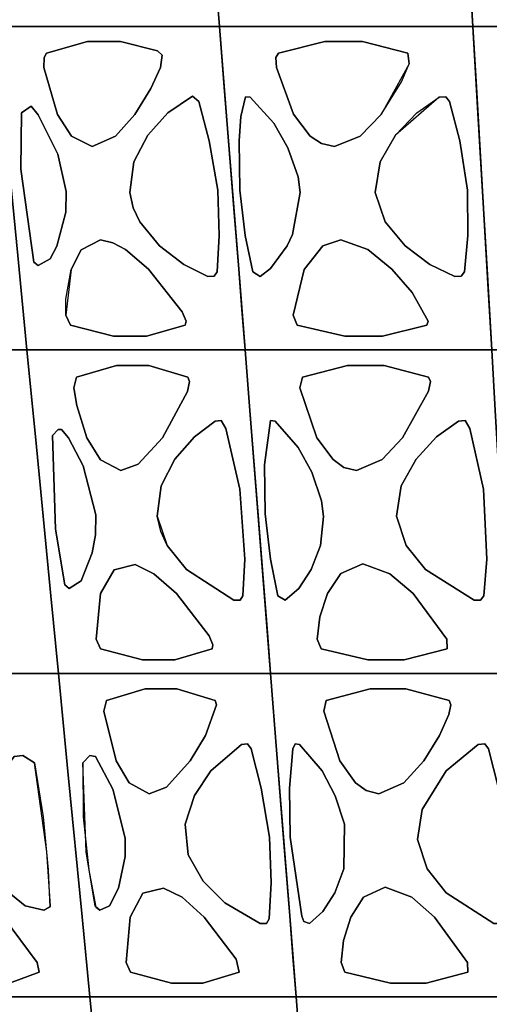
# Model space of a CAD drawing. Header units: centimetres. Extents: x -23.7 to 23.7, y -29.6 to 29.6.
# Tile 7 of 32: x -15.1 to -9, y -12.8 to -0.1. Entities that reach past the tile are written whole.
import ezdxf

# ---------------------------------------------------------------- set-up
doc = ezdxf.new("R2010")
doc.units = ezdxf.units.CM
doc.layers.get('0').update_dxf_attribs({"true_color": 0x5890e1})

msp = doc.modelspace()

# ---------------------------------------------------------------- linework, layer by layer
at = {"color": 121, "true_color": 0xa6e5e5}
for points in [[(-15.675, 2.705, 0), (-15.468, 0.611, 0), (-15.39, -0.174, 0), (-14.664, -0.174, 0), (-13.031, -0.174, 0), (-12.486, -0.174, 0), (-12.57, 0.873, 0), (-12.696, 2.443, 0), (-12.779, 3.49, 0), (-12.821, 4.014, 0), (-13.193, 4.014, 0), (-14.312, 4.014, 0), (-15.243, 4.014, 0), (-15.803, 4.014, 0)], [(-15.468, 0.611, 0), (-15.675, 2.705, 0), (-15.803, 4.014, 0), (-15.243, 4.014, 0), (-14.312, 4.014, 0), (-13.193, 4.014, 0), (-12.821, 4.014, 0), (-12.779, 3.49, 0), (-12.696, 2.443, 0), (-12.57, 0.873, 0), (-12.486, -0.174, 0), (-13.031, -0.174, 0), (-14.664, -0.174, 0), (-15.39, -0.174, 0)], [(-9.871, 4.014, 0), (-11.978, 4.014, 0), (-12.399, 4.014, 0), (-12.821, 4.014, 0), (-12.779, 3.49, 0), (-12.612, 1.396, 0), (-12.549, 0.611, 0), (-12.486, -0.174, 0), (-11.665, -0.174, 0), (-10.845, -0.174, 0), (-9.819, -0.174, 0), (-9.203, -0.174, 0), (-9.265, 0.873, 0), (-9.358, 2.443, 0), (-9.419, 3.49, 0), (-9.45, 4.014, 0)], [(-11.978, 4.014, 0), (-9.871, 4.014, 0), (-9.45, 4.014, 0), (-9.419, 3.49, 0), (-9.358, 2.443, 0), (-9.265, 0.873, 0), (-9.203, -0.174, 0), (-9.819, -0.174, 0), (-10.845, -0.174, 0), (-11.665, -0.174, 0), (-12.486, -0.174, 0), (-12.57, 0.873, 0), (-12.779, 3.49, 0), (-12.821, 4.014, 0), (-12.399, 4.014, 0)], [(-5.679, 0.873, 0), (-5.764, 3.228, 0), (-5.792, 4.014, 0), (-6.249, 4.014, 0), (-8.992, 4.014, 0), (-9.45, 4.014, 0), (-9.404, 3.228, 0), (-9.296, 1.396, 0), (-9.25, 0.611, 0), (-9.203, -0.174, 0), (-8.312, -0.174, 0), (-7.422, -0.174, 0), (-6.309, -0.174, 0), (-5.641, -0.174, 0)], [(-8.992, 4.014, 0), (-6.249, 4.014, 0), (-5.792, 4.014, 0), (-5.764, 3.228, 0), (-5.679, 0.873, 0), (-5.641, -0.174, 0), (-6.309, -0.174, 0), (-7.422, -0.174, 0), (-8.312, -0.174, 0), (-9.203, -0.174, 0), (-9.25, 0.611, 0), (-9.358, 2.443, 0), (-9.419, 3.49, 0), (-9.45, 4.014, 0)], [(-16.074, -4.362, 0), (-15.526, -4.362, 0), (-14.979, -4.362, 0), (-15.098, -3.14, 0), (-15.39, -0.174, 0), (-15.847, -0.174, 0), (-16.608, -0.174, 0), (-17.37, -0.174, 0), (-17.827, -0.174, 0), (-17.707, -1.221, 0), (-17.558, -2.529, 0), (-17.469, -3.314, 0), (-17.41, -3.838, 0), (-17.351, -4.362, 0), (-16.986, -4.362, 0)], [(-15.526, -4.362, 0), (-16.074, -4.362, 0), (-16.986, -4.362, 0), (-17.351, -4.362, 0), (-17.41, -3.838, 0), (-17.469, -3.314, 0), (-17.558, -2.529, 0), (-17.707, -1.221, 0), (-17.827, -0.174, 0), (-17.37, -0.174, 0), (-16.608, -0.174, 0), (-15.847, -0.174, 0), (-15.39, -0.174, 0), (-15.098, -3.14, 0), (-14.979, -4.362, 0)], [(-13.675, -4.362, 0), (-14.327, -4.362, 0), (-14.979, -4.362, 0), (-15.098, -3.14, 0), (-15.39, -0.174, 0), (-14.846, -0.174, 0), (-13.938, -0.174, 0), (-13.031, -0.174, 0), (-12.486, -0.174, 0), (-12.402, -1.221, 0), (-12.298, -2.529, 0), (-12.236, -3.314, 0), (-12.194, -3.838, 0), (-12.153, -4.362, 0), (-12.588, -4.362, 0)], [(-14.327, -4.362, 0), (-13.675, -4.362, 0), (-12.588, -4.362, 0), (-12.153, -4.362, 0), (-12.194, -3.838, 0), (-12.236, -3.314, 0), (-12.298, -2.529, 0), (-12.402, -1.221, 0), (-12.486, -0.174, 0), (-13.031, -0.174, 0), (-13.938, -0.174, 0), (-14.846, -0.174, 0), (-15.39, -0.174, 0), (-15.098, -3.14, 0), (-14.979, -4.362, 0)], [(-10.845, -0.174, 0), (-11.871, -0.174, 0), (-12.486, -0.174, 0), (-12.423, -0.959, 0), (-12.236, -3.314, 0), (-12.153, -4.362, 0), (-11.354, -4.362, 0), (-10.555, -4.362, 0), (-9.557, -4.362, 0), (-8.957, -4.362, 0), (-8.988, -3.838, 0), (-9.018, -3.314, 0), (-9.064, -2.529, 0), (-9.141, -1.221, 0), (-9.203, -0.174, 0), (-9.819, -0.174, 0)], [(-9.141, -1.221, 0), (-9.064, -2.529, 0), (-9.018, -3.314, 0), (-8.988, -3.838, 0), (-8.957, -4.362, 0), (-9.557, -4.362, 0), (-10.555, -4.362, 0), (-11.354, -4.362, 0), (-12.153, -4.362, 0), (-12.236, -3.314, 0), (-12.423, -0.959, 0), (-12.486, -0.174, 0), (-11.871, -0.174, 0), (-10.845, -0.174, 0), (-9.819, -0.174, 0), (-9.203, -0.174, 0)], [(-6.086, -0.174, 0), (-7.422, -0.174, 0), (-8.535, -0.174, 0), (-9.203, -0.174, 0), (-9.157, -0.959, 0), (-9.003, -3.576, 0), (-8.957, -4.362, 0), (-8.091, -4.362, 0), (-7.224, -4.362, 0), (-6.14, -4.362, 0), (-5.49, -4.362, 0), (-5.509, -3.838, 0), (-5.528, -3.314, 0), (-5.556, -2.529, 0), (-5.603, -1.221, 0), (-5.641, -0.174, 0)], [(-6.14, -4.362, 0), (-7.224, -4.362, 0), (-8.091, -4.362, 0), (-8.957, -4.362, 0), (-9.003, -3.576, 0), (-9.157, -0.959, 0), (-9.203, -0.174, 0), (-8.535, -0.174, 0), (-7.422, -0.174, 0), (-6.531, -0.174, 0), (-6.086, -0.174, 0), (-5.641, -0.174, 0), (-5.603, -1.221, 0), (-5.556, -2.529, 0), (-5.528, -3.314, 0), (-5.509, -3.838, 0), (-5.49, -4.362, 0)], [(-13.765, -0.369, 0), (-13.288, -0.488, 0), (-13.228, -0.544, 0), (-13.249, -0.704, 0), (-13.373, -0.977, 0), (-13.581, -1.311, 0), (-13.831, -1.591, 0), (-14.133, -1.728, 0), (-14.403, -1.592, 0), (-14.584, -1.312, 0), (-14.758, -0.705, 0), (-14.757, -0.575, 0), (-14.727, -0.518, 0), (-14.195, -0.369, 0)], [(-13.288, -0.488, 0), (-13.765, -0.369, 0), (-14.195, -0.369, 0), (-14.727, -0.518, 0), (-14.757, -0.575, 0), (-14.758, -0.705, 0), (-14.584, -1.312, 0), (-14.403, -1.592, 0), (-14.133, -1.728, 0), (-13.831, -1.591, 0), (-13.581, -1.311, 0), (-13.373, -0.977, 0), (-13.249, -0.704, 0), (-13.228, -0.544, 0)], [(-11.12, -0.369, 0), (-11.719, -0.518, 0), (-11.753, -0.575, 0), (-11.748, -0.704, 0), (-11.525, -1.31, 0), (-11.308, -1.591, 0), (-11.165, -1.689, 0), (-10.996, -1.728, 0), (-10.662, -1.592, 0), (-10.39, -1.312, 0), (-10.125, -0.888, 0), (-10.026, -0.657, 0), (-10.043, -0.518, 0), (-10.634, -0.369, 0)], [(-11.12, -0.369, 0), (-10.634, -0.369, 0), (-10.043, -0.518, 0), (-10.026, -0.657, 0), (-10.39, -1.312, 0), (-10.662, -1.592, 0), (-10.996, -1.728, 0), (-11.165, -1.689, 0), (-11.308, -1.591, 0), (-11.525, -1.31, 0), (-11.748, -0.704, 0), (-11.753, -0.575, 0), (-11.719, -0.518, 0)], [(-12.752, -1.143, 0), (-12.618, -1.653, 0), (-12.508, -2.291, 0), (-12.489, -2.88, 0), (-12.515, -3.352, 0), (-12.554, -3.408, 0), (-12.635, -3.409, 0), (-12.946, -3.257, 0), (-13.261, -3.014, 0), (-13.516, -2.702, 0), (-13.603, -2.52, 0), (-13.648, -2.321, 0), (-13.596, -1.925, 0), (-13.411, -1.578, 0), (-13.154, -1.289, 0), (-12.836, -1.076, 0)], [(-12.618, -1.653, 0), (-12.752, -1.143, 0), (-12.836, -1.076, 0), (-13.154, -1.289, 0), (-13.411, -1.578, 0), (-13.596, -1.925, 0), (-13.648, -2.321, 0), (-13.603, -2.52, 0), (-13.516, -2.702, 0), (-13.261, -3.014, 0), (-12.946, -3.257, 0), (-12.635, -3.409, 0), (-12.554, -3.408, 0), (-12.515, -3.352, 0), (-12.489, -2.88, 0), (-12.508, -2.291, 0)], [(-11.826, -3.306, 0), (-11.608, -3.014, 0), (-11.539, -2.867, 0), (-11.44, -2.323, 0), (-11.467, -2.12, 0), (-11.598, -1.746, 0), (-11.779, -1.426, 0), (-12.088, -1.09, 0), (-12.148, -1.082, 0), (-12.207, -1.338, 0), (-12.229, -1.653, 0), (-12.22, -2.291, 0), (-12.151, -2.879, 0), (-12.053, -3.352, 0), (-11.959, -3.409, 0)], [(-11.608, -3.014, 0), (-11.826, -3.306, 0), (-11.959, -3.409, 0), (-12.053, -3.352, 0), (-12.151, -2.879, 0), (-12.22, -2.291, 0), (-12.229, -1.653, 0), (-12.207, -1.338, 0), (-12.148, -1.082, 0), (-12.088, -1.09, 0), (-11.779, -1.426, 0), (-11.598, -1.746, 0), (-11.467, -2.12, 0), (-11.44, -2.323, 0), (-11.539, -2.867, 0)], [(-9.31, -3.352, 0), (-9.267, -2.88, 0), (-9.273, -2.291, 0), (-9.372, -1.653, 0), (-9.505, -1.143, 0), (-9.554, -1.082, 0), (-9.641, -1.09, 0), (-10.204, -1.579, 0), (-10.404, -1.925, 0), (-10.467, -2.321, 0), (-10.338, -2.703, 0), (-10.079, -3.014, 0), (-9.758, -3.257, 0), (-9.437, -3.409, 0), (-9.353, -3.407, 0)], [(-10.204, -1.579, 0), (-9.93, -1.289, 0), (-9.641, -1.09, 0), (-9.554, -1.082, 0), (-9.505, -1.143, 0), (-9.372, -1.653, 0), (-9.273, -2.291, 0), (-9.267, -2.88, 0), (-9.31, -3.352, 0), (-9.353, -3.407, 0), (-9.437, -3.409, 0), (-9.758, -3.257, 0), (-10.079, -3.014, 0), (-10.338, -2.703, 0), (-10.467, -2.321, 0), (-10.404, -1.925, 0)], [(-14.833, -1.315, 0), (-14.578, -1.826, 0), (-14.469, -2.311, 0), (-14.474, -2.579, 0), (-14.591, -3.016, 0), (-14.678, -3.18, 0), (-14.834, -3.27, 0), (-14.888, -3.224, 0), (-15.057, -2.022, 0), (-15.051, -1.289, 0), (-14.924, -1.206, 0)], [(-14.578, -1.826, 0), (-14.833, -1.315, 0), (-14.924, -1.206, 0), (-15.051, -1.289, 0), (-15.057, -2.022, 0), (-14.888, -3.224, 0), (-14.834, -3.27, 0), (-14.678, -3.18, 0), (-14.591, -3.016, 0), (-14.474, -2.579, 0), (-14.469, -2.311, 0)], [(-13.865, -2.973, 0), (-13.703, -3.062, 0), (-13.404, -3.317, 0), (-12.969, -3.868, 0), (-12.918, -3.988, 0), (-12.931, -4.041, 0), (-13.429, -4.183, 0), (-13.859, -4.183, 0), (-14.414, -4.041, 0), (-14.474, -3.912, 0), (-14.474, -3.702, 0), (-14.407, -3.318, 0), (-14.275, -3.063, 0), (-14.027, -2.937, 0)], [(-13.703, -3.062, 0), (-13.865, -2.973, 0), (-14.027, -2.937, 0), (-14.275, -3.063, 0), (-14.407, -3.318, 0), (-14.474, -3.912, 0), (-14.414, -4.041, 0), (-13.859, -4.183, 0), (-13.429, -4.183, 0), (-12.931, -4.041, 0), (-12.918, -3.988, 0), (-12.969, -3.868, 0), (-13.404, -3.317, 0)], [(-10.859, -4.183, 0), (-11.477, -4.041, 0), (-11.531, -3.912, 0), (-11.386, -3.318, 0), (-11.146, -3.013, 0), (-10.914, -2.937, 0), (-10.561, -3.062, 0), (-10.252, -3.317, 0), (-9.989, -3.619, 0), (-9.781, -3.988, 0), (-9.8, -4.041, 0), (-10.373, -4.183, 0)], [(-11.386, -3.318, 0), (-11.531, -3.912, 0), (-11.477, -4.041, 0), (-10.859, -4.183, 0), (-10.373, -4.183, 0), (-9.8, -4.041, 0), (-9.781, -3.988, 0), (-9.989, -3.619, 0), (-10.252, -3.317, 0), (-10.561, -3.062, 0), (-10.914, -2.937, 0), (-11.146, -3.013, 0)], [(-16.938, -8.027, 0), (-17.262, -5.147, 0), (-17.351, -4.362, 0), (-16.986, -4.362, 0), (-16.256, -4.362, 0), (-15.526, -4.362, 0), (-14.979, -4.362, 0), (-14.857, -5.617, 0), (-14.67, -7.547, 0), (-14.572, -8.55, 0), (-15.149, -8.55, 0), (-15.726, -8.55, 0), (-16.495, -8.55, 0), (-16.879, -8.55, 0)], [(-17.262, -5.147, 0), (-16.938, -8.027, 0), (-16.879, -8.55, 0), (-16.495, -8.55, 0), (-15.726, -8.55, 0), (-15.149, -8.55, 0), (-14.572, -8.55, 0), (-14.67, -7.547, 0), (-14.857, -5.617, 0), (-14.979, -4.362, 0), (-15.526, -4.362, 0), (-16.256, -4.362, 0), (-16.986, -4.362, 0), (-17.351, -4.362, 0)], [(-11.864, -8.027, 0), (-12.091, -5.147, 0), (-12.153, -4.362, 0), (-12.588, -4.362, 0), (-13.457, -4.362, 0), (-14.327, -4.362, 0), (-14.979, -4.362, 0), (-14.857, -5.617, 0), (-14.67, -7.547, 0), (-14.572, -8.55, 0), (-13.885, -8.55, 0), (-13.198, -8.55, 0), (-12.281, -8.55, 0), (-11.823, -8.55, 0)], [(-12.091, -5.147, 0), (-11.864, -8.027, 0), (-11.823, -8.55, 0), (-12.281, -8.55, 0), (-13.198, -8.55, 0), (-13.885, -8.55, 0), (-14.572, -8.55, 0), (-14.67, -7.547, 0), (-14.857, -5.617, 0), (-14.979, -4.362, 0), (-14.327, -4.362, 0), (-13.457, -4.362, 0), (-12.588, -4.362, 0), (-12.153, -4.362, 0)], [(-8.912, -5.147, 0), (-8.745, -8.027, 0), (-8.714, -8.55, 0), (-9.297, -8.55, 0), (-10.269, -8.55, 0), (-11.046, -8.55, 0), (-11.823, -8.55, 0), (-11.905, -7.503, 0), (-12.091, -5.147, 0), (-12.153, -4.362, 0), (-11.554, -4.362, 0), (-10.555, -4.362, 0), (-9.557, -4.362, 0), (-8.957, -4.362, 0)], [(-8.745, -8.027, 0), (-8.912, -5.147, 0), (-8.957, -4.362, 0), (-9.557, -4.362, 0), (-10.555, -4.362, 0), (-11.554, -4.362, 0), (-12.153, -4.362, 0), (-12.091, -5.147, 0), (-11.905, -7.503, 0), (-11.823, -8.55, 0), (-11.046, -8.55, 0), (-10.269, -8.55, 0), (-9.297, -8.55, 0), (-8.714, -8.55, 0)], [(-13.4, -4.563, 0), (-13.819, -4.563, 0), (-14.336, -4.714, 0), (-14.371, -4.851, 0), (-14.334, -5.08, 0), (-14.202, -5.502, 0), (-14.028, -5.783, 0), (-13.763, -5.922, 0), (-13.537, -5.839, 0), (-13.222, -5.501, 0), (-12.9, -4.898, 0), (-12.872, -4.77, 0), (-12.893, -4.714, 0)], [(-13.819, -4.563, 0), (-13.4, -4.563, 0), (-12.893, -4.714, 0), (-12.872, -4.77, 0), (-12.9, -4.898, 0), (-13.222, -5.501, 0), (-13.537, -5.839, 0), (-13.763, -5.922, 0), (-14.028, -5.783, 0), (-14.202, -5.502, 0), (-14.334, -5.08, 0), (-14.371, -4.851, 0), (-14.336, -4.714, 0)], [(-10.826, -4.563, 0), (-10.352, -4.563, 0), (-9.777, -4.714, 0), (-9.752, -4.77, 0), (-9.778, -4.897, 0), (-10.114, -5.501, 0), (-10.378, -5.782, 0), (-10.708, -5.922, 0), (-10.874, -5.882, 0), (-11.014, -5.782, 0), (-11.224, -5.5, 0), (-11.443, -4.851, 0), (-11.409, -4.714, 0)], [(-10.352, -4.563, 0), (-10.826, -4.563, 0), (-11.409, -4.714, 0), (-11.443, -4.851, 0), (-11.224, -5.5, 0), (-11.014, -5.782, 0), (-10.874, -5.882, 0), (-10.708, -5.922, 0), (-10.378, -5.782, 0), (-10.114, -5.501, 0), (-9.778, -4.897, 0), (-9.752, -4.77, 0), (-9.777, -4.714, 0)], [(-12.156, -7.073, 0), (-12.22, -6.166, 0), (-12.402, -5.377, 0), (-12.461, -5.276, 0), (-12.542, -5.285, 0), (-12.81, -5.486, 0), (-13.062, -5.776, 0), (-13.241, -6.123, 0), (-13.29, -6.516, 0), (-13.162, -6.894, 0), (-12.913, -7.206, 0), (-12.298, -7.604, 0), (-12.218, -7.602, 0), (-12.181, -7.545, 0)], [(-13.29, -6.516, 0), (-13.241, -6.123, 0), (-13.062, -5.776, 0), (-12.81, -5.486, 0), (-12.542, -5.285, 0), (-12.461, -5.276, 0), (-12.402, -5.377, 0), (-12.22, -6.166, 0), (-12.156, -7.073, 0), (-12.181, -7.545, 0), (-12.218, -7.602, 0), (-12.298, -7.604, 0), (-12.913, -7.206, 0), (-13.162, -6.894, 0), (-13.246, -6.712, 0)], [(-11.891, -6.486, 0), (-11.901, -5.849, 0), (-11.824, -5.276, 0), (-11.764, -5.285, 0), (-11.465, -5.623, 0), (-11.29, -5.944, 0), (-11.165, -6.316, 0), (-11.139, -6.518, 0), (-11.177, -6.895, 0), (-11.297, -7.206, 0), (-11.459, -7.45, 0), (-11.636, -7.604, 0), (-11.728, -7.545, 0), (-11.823, -7.073, 0)], [(-11.459, -7.45, 0), (-11.297, -7.206, 0), (-11.177, -6.895, 0), (-11.139, -6.518, 0), (-11.165, -6.316, 0), (-11.29, -5.944, 0), (-11.465, -5.623, 0), (-11.764, -5.285, 0), (-11.824, -5.276, 0), (-11.901, -5.849, 0), (-11.891, -6.486, 0), (-11.823, -7.073, 0), (-11.728, -7.545, 0), (-11.636, -7.604, 0)], [(-9.939, -5.777, 0), (-10.133, -6.123, 0), (-10.193, -6.516, 0), (-10.068, -6.894, 0), (-9.817, -7.205, 0), (-9.187, -7.604, 0), (-9.103, -7.602, 0), (-9.062, -7.545, 0), (-9.022, -7.073, 0), (-9.065, -6.166, 0), (-9.241, -5.377, 0), (-9.302, -5.276, 0), (-9.388, -5.285, 0), (-9.672, -5.486, 0)], [(-10.133, -6.123, 0), (-9.939, -5.777, 0), (-9.672, -5.486, 0), (-9.388, -5.285, 0), (-9.302, -5.276, 0), (-9.241, -5.377, 0), (-9.065, -6.166, 0), (-9.022, -7.073, 0), (-9.062, -7.545, 0), (-9.103, -7.602, 0), (-9.187, -7.604, 0), (-9.817, -7.205, 0), (-10.068, -6.894, 0), (-10.193, -6.516, 0)], [(-14.61, -6.684, 0), (-14.648, -5.468, 0), (-14.574, -5.39, 0), (-14.529, -5.39, 0), (-14.441, -5.499, 0), (-14.252, -5.863, 0), (-14.087, -6.498, 0), (-14.091, -6.758, 0), (-14.133, -6.99, 0), (-14.277, -7.354, 0), (-14.433, -7.451, 0), (-14.487, -7.405, 0)], [(-14.091, -6.758, 0), (-14.087, -6.498, 0), (-14.252, -5.863, 0), (-14.441, -5.499, 0), (-14.529, -5.39, 0), (-14.574, -5.39, 0), (-14.648, -5.468, 0), (-14.61, -6.684, 0), (-14.487, -7.405, 0), (-14.433, -7.451, 0), (-14.277, -7.354, 0), (-14.133, -6.99, 0)], [(-10.912, -7.259, 0), (-11.084, -7.516, 0), (-11.183, -7.818, 0), (-11.219, -8.107, 0), (-11.166, -8.234, 0), (-10.564, -8.377, 0), (-10.091, -8.377, 0), (-9.535, -8.234, 0), (-9.538, -8.107, 0), (-9.975, -7.517, 0), (-10.277, -7.26, 0), (-10.626, -7.132, 0)], [(-11.084, -7.516, 0), (-10.912, -7.259, 0), (-10.626, -7.132, 0), (-10.277, -7.26, 0), (-9.975, -7.517, 0), (-9.538, -8.107, 0), (-9.535, -8.234, 0), (-10.091, -8.377, 0), (-10.564, -8.377, 0), (-11.166, -8.234, 0), (-11.219, -8.107, 0), (-11.183, -7.818, 0)], [(-13.483, -8.377, 0), (-13.064, -8.377, 0), (-12.581, -8.234, 0), (-12.57, -8.182, 0), (-12.619, -8.064, 0), (-13.042, -7.517, 0), (-13.335, -7.26, 0), (-13.577, -7.142, 0), (-13.851, -7.209, 0), (-14.024, -7.516, 0), (-14.082, -8.107, 0), (-14.024, -8.234, 0)], [(-13.851, -7.209, 0), (-13.577, -7.142, 0), (-13.335, -7.26, 0), (-13.042, -7.517, 0), (-12.619, -8.064, 0), (-12.57, -8.182, 0), (-12.581, -8.234, 0), (-13.064, -8.377, 0), (-13.483, -8.377, 0), (-14.024, -8.234, 0), (-14.082, -8.107, 0), (-14.024, -7.516, 0)], [(-14.724, -12.739, 0), (-15.285, -12.739, 0), (-16.032, -12.739, 0), (-16.406, -12.739, 0), (-16.465, -12.215, 0), (-16.525, -11.692, 0), (-16.614, -10.906, 0), (-16.762, -9.597, 0), (-16.879, -8.55, 0), (-16.303, -8.55, 0), (-15.726, -8.55, 0), (-15.149, -8.55, 0), (-14.572, -8.55, 0), (-14.449, -9.822, 0), (-14.265, -11.705, 0), (-14.164, -12.739, 0)], [(-15.285, -12.739, 0), (-14.724, -12.739, 0), (-14.164, -12.739, 0), (-14.265, -11.705, 0), (-14.449, -9.822, 0), (-14.572, -8.55, 0), (-15.149, -8.55, 0), (-15.726, -8.55, 0), (-16.303, -8.55, 0), (-16.879, -8.55, 0), (-16.762, -9.597, 0), (-16.614, -10.906, 0), (-16.525, -11.692, 0), (-16.465, -12.215, 0), (-16.406, -12.739, 0), (-16.032, -12.739, 0)], [(-13.495, -12.739, 0), (-12.827, -12.739, 0), (-11.937, -12.739, 0), (-11.491, -12.739, 0), (-11.533, -12.215, 0), (-11.574, -11.692, 0), (-11.637, -10.906, 0), (-11.74, -9.597, 0), (-11.823, -8.55, 0), (-12.51, -8.55, 0), (-13.198, -8.55, 0), (-13.885, -8.55, 0), (-14.572, -8.55, 0), (-14.449, -9.822, 0), (-14.265, -11.705, 0), (-14.164, -12.739, 0)], [(-14.265, -11.705, 0), (-14.449, -9.822, 0), (-14.572, -8.55, 0), (-13.885, -8.55, 0), (-13.198, -8.55, 0), (-12.51, -8.55, 0), (-11.823, -8.55, 0), (-11.74, -9.597, 0), (-11.637, -10.906, 0), (-11.574, -11.692, 0), (-11.533, -12.215, 0), (-11.491, -12.739, 0), (-11.937, -12.739, 0), (-12.827, -12.739, 0), (-13.495, -12.739, 0), (-14.164, -12.739, 0)], [(-9.036, -12.739, 0), (-9.981, -12.739, 0), (-10.736, -12.739, 0), (-11.491, -12.739, 0), (-11.574, -11.692, 0), (-11.74, -9.597, 0), (-11.823, -8.55, 0), (-11.046, -8.55, 0), (-10.269, -8.55, 0), (-9.297, -8.55, 0), (-8.714, -8.55, 0), (-8.653, -9.597, 0), (-8.577, -10.906, 0), (-8.531, -11.692, 0), (-8.47, -12.739, 0)], [(-10.736, -12.739, 0), (-9.981, -12.739, 0), (-9.036, -12.739, 0), (-8.47, -12.739, 0), (-8.531, -11.692, 0), (-8.577, -10.906, 0), (-8.653, -9.597, 0), (-8.714, -8.55, 0), (-9.297, -8.55, 0), (-10.269, -8.55, 0), (-11.046, -8.55, 0), (-11.823, -8.55, 0), (-11.74, -9.597, 0), (-11.574, -11.692, 0), (-11.491, -12.739, 0)], [(-13.823, -9.684, 0), (-13.983, -9.038, 0), (-13.95, -8.903, 0), (-13.446, -8.751, 0), (-13.037, -8.751, 0), (-12.541, -8.903, 0), (-12.523, -8.958, 0), (-12.667, -9.353, 0), (-12.863, -9.685, 0), (-13.171, -10.025, 0), (-13.395, -10.11, 0), (-13.655, -9.967, 0)], [(-13.037, -8.751, 0), (-13.446, -8.751, 0), (-13.95, -8.903, 0), (-13.983, -9.038, 0), (-13.823, -9.684, 0), (-13.655, -9.967, 0), (-13.395, -10.11, 0), (-13.171, -10.025, 0), (-12.863, -9.685, 0), (-12.667, -9.353, 0), (-12.523, -8.958, 0), (-12.541, -8.903, 0)], [(-10.534, -8.751, 0), (-10.071, -8.751, 0), (-9.51, -8.903, 0), (-9.487, -8.958, 0), (-9.512, -9.084, 0), (-9.633, -9.353, 0), (-9.839, -9.685, 0), (-10.097, -9.968, 0), (-10.422, -10.11, 0), (-10.585, -10.069, 0), (-10.722, -9.968, 0), (-10.925, -9.684, 0), (-11.135, -9.038, 0), (-11.102, -8.903, 0)], [(-10.071, -8.751, 0), (-10.534, -8.751, 0), (-11.102, -8.903, 0), (-11.135, -9.038, 0), (-10.925, -9.684, 0), (-10.722, -9.968, 0), (-10.585, -10.069, 0), (-10.422, -10.11, 0), (-10.097, -9.968, 0), (-9.839, -9.685, 0), (-9.633, -9.353, 0), (-9.512, -9.084, 0), (-9.487, -8.958, 0), (-9.51, -8.903, 0)], [(-12.93, -10.505, 0), (-12.809, -10.134, 0), (-12.596, -9.814, 0), (-12.201, -9.473, 0), (-12.12, -9.464, 0), (-12.074, -9.528, 0), (-11.945, -10.038, 0), (-11.838, -10.673, 0), (-11.817, -11.26, 0), (-11.84, -11.731, 0), (-11.876, -11.789, 0), (-11.956, -11.791, 0), (-12.417, -11.522, 0), (-12.695, -11.243, 0), (-12.889, -10.899, 0)], [(-12.809, -10.134, 0), (-12.93, -10.505, 0), (-12.889, -10.899, 0), (-12.695, -11.243, 0), (-12.417, -11.522, 0), (-11.956, -11.791, 0), (-11.876, -11.789, 0), (-11.84, -11.731, 0), (-11.817, -11.26, 0), (-11.838, -10.673, 0), (-11.945, -10.038, 0), (-12.074, -9.528, 0), (-12.12, -9.464, 0), (-12.201, -9.473, 0), (-12.596, -9.814, 0)], [(-11.535, -9.528, 0), (-11.578, -10.038, 0), (-11.567, -10.673, 0), (-11.417, -11.695, 0), (-11.392, -11.764, 0), (-11.317, -11.791, 0), (-11.145, -11.636, 0), (-10.99, -11.391, 0), (-10.875, -11.08, 0), (-10.865, -10.505, 0), (-10.986, -10.135, 0), (-11.155, -9.814, 0), (-11.447, -9.473, 0), (-11.505, -9.464, 0)], [(-11.417, -11.695, 0), (-11.567, -10.673, 0), (-11.578, -10.038, 0), (-11.535, -9.528, 0), (-11.505, -9.464, 0), (-11.447, -9.473, 0), (-11.155, -9.814, 0), (-10.986, -10.135, 0), (-10.865, -10.505, 0), (-10.875, -11.08, 0), (-10.99, -11.391, 0), (-11.145, -11.636, 0), (-11.317, -11.791, 0), (-11.392, -11.764, 0)], [(-9.55, -9.814, 0), (-9.861, -10.313, 0), (-9.918, -10.703, 0), (-9.796, -11.08, 0), (-9.55, -11.391, 0), (-8.93, -11.791, 0), (-8.847, -11.789, 0), (-8.807, -11.731, 0), (-8.769, -11.26, 0), (-8.776, -10.673, 0), (-8.872, -10.038, 0), (-8.999, -9.528, 0), (-9.047, -9.464, 0), (-9.132, -9.473, 0)], [(-9.861, -10.313, 0), (-9.55, -9.814, 0), (-9.132, -9.473, 0), (-9.047, -9.464, 0), (-8.999, -9.528, 0), (-8.872, -10.038, 0), (-8.776, -10.673, 0), (-8.769, -11.26, 0), (-8.807, -11.731, 0), (-8.847, -11.789, 0), (-8.93, -11.791, 0), (-9.55, -11.391, 0), (-9.796, -11.08, 0), (-9.918, -10.703, 0)], [(-14.722, -10.863, 0), (-14.881, -9.709, 0), (-15.031, -9.612, 0), (-15.143, -9.629, 0), (-15.465, -10.051, 0), (-15.604, -10.685, 0), (-15.545, -10.924, 0), (-15.283, -11.33, 0), (-15.001, -11.56, 0), (-14.759, -11.616, 0), (-14.675, -11.565, 0)], [(-14.881, -9.709, 0), (-14.768, -10.408, 0), (-14.705, -11.093, 0), (-14.681, -11.58, 0), (-14.759, -11.616, 0), (-15.001, -11.56, 0), (-15.283, -11.33, 0), (-15.545, -10.924, 0), (-15.604, -10.685, 0), (-15.465, -10.051, 0), (-15.143, -9.629, 0), (-15.031, -9.612, 0)], [(-14.21, -10.863, 0), (-14.253, -9.709, 0), (-14.164, -9.612, 0), (-14.09, -9.629, 0), (-13.868, -10.051, 0), (-13.708, -10.685, 0), (-13.708, -10.924, 0), (-13.794, -11.33, 0), (-13.908, -11.56, 0), (-14.036, -11.616, 0), (-14.094, -11.565, 0)], [(-14.253, -9.709, 0), (-14.252, -10.408, 0), (-14.179, -11.093, 0), (-14.088, -11.58, 0), (-14.036, -11.616, 0), (-13.908, -11.56, 0), (-13.794, -11.33, 0), (-13.708, -10.924, 0), (-13.708, -10.685, 0), (-13.868, -10.051, 0), (-14.09, -9.629, 0), (-14.164, -9.612, 0)], [(-15.547, -12.564, 0), (-15.204, -12.564, 0), (-14.82, -12.42, 0), (-14.845, -12.295, 0), (-15.282, -11.707, 0), (-15.624, -11.398, 0), (-15.893, -11.33, 0), (-16.018, -11.45, 0), (-16.088, -11.708, 0), (-16.069, -12.253, 0), (-16.002, -12.42, 0)], [(-15.204, -12.564, 0), (-15.547, -12.564, 0), (-16.002, -12.42, 0), (-16.069, -12.253, 0), (-16.088, -11.708, 0), (-16.018, -11.45, 0), (-15.893, -11.33, 0), (-15.624, -11.398, 0), (-15.282, -11.707, 0), (-14.845, -12.295, 0), (-14.82, -12.42, 0)], [(-12.699, -12.564, 0), (-13.108, -12.564, 0), (-13.638, -12.42, 0), (-13.693, -12.295, 0), (-13.643, -11.707, 0), (-13.479, -11.398, 0), (-13.209, -11.33, 0), (-12.97, -11.45, 0), (-12.682, -11.708, 0), (-12.267, -12.253, 0), (-12.229, -12.42, 0)], [(-13.108, -12.564, 0), (-12.699, -12.564, 0), (-12.229, -12.42, 0), (-12.267, -12.253, 0), (-12.682, -11.708, 0), (-12.97, -11.45, 0), (-13.209, -11.33, 0), (-13.479, -11.398, 0), (-13.643, -11.707, 0), (-13.693, -12.295, 0), (-13.638, -12.42, 0)], [(-10.62, -11.45, 0), (-10.784, -11.707, 0), (-10.878, -12.008, 0), (-10.91, -12.295, 0), (-10.859, -12.42, 0), (-10.271, -12.564, 0), (-9.809, -12.564, 0), (-9.267, -12.42, 0), (-9.271, -12.295, 0), (-9.698, -11.708, 0), (-9.994, -11.45, 0), (-10.339, -11.319, 0)], [(-10.784, -11.707, 0), (-10.62, -11.45, 0), (-10.339, -11.319, 0), (-9.994, -11.45, 0), (-9.698, -11.708, 0), (-9.271, -12.295, 0), (-9.267, -12.42, 0), (-9.809, -12.564, 0), (-10.271, -12.564, 0), (-10.859, -12.42, 0), (-10.91, -12.295, 0), (-10.878, -12.008, 0)], [(-15.285, -12.739, 0), (-15.845, -12.739, 0), (-16.219, -12.739, 0), (-16.406, -12.739, 0), (-16.317, -13.524, 0), (-16.048, -15.879, 0), (-15.928, -16.926, 0), (-15.566, -16.926, 0), (-14.296, -16.926, 0), (-13.751, -16.926, 0), (-13.853, -15.899, 0), (-14.013, -14.269, 0), (-14.164, -12.739, 0), (-14.724, -12.739, 0)], [(-15.845, -12.739, 0), (-15.285, -12.739, 0), (-14.724, -12.739, 0), (-14.164, -12.739, 0), (-14.039, -14.002, 0), (-13.853, -15.899, 0), (-13.751, -16.926, 0), (-14.296, -16.926, 0), (-15.566, -16.926, 0), (-15.928, -16.926, 0), (-16.048, -15.879, 0), (-16.317, -13.524, 0), (-16.406, -12.739, 0), (-16.219, -12.739, 0)], [(-12.827, -12.739, 0), (-12.159, -12.739, 0), (-11.714, -12.739, 0), (-11.491, -12.739, 0), (-11.429, -13.524, 0), (-11.241, -15.879, 0), (-11.157, -16.926, 0), (-11.589, -16.926, 0), (-13.103, -16.926, 0), (-13.751, -16.926, 0), (-13.853, -15.899, 0), (-14.013, -14.269, 0), (-14.164, -12.739, 0), (-13.495, -12.739, 0)], [(-12.159, -12.739, 0), (-12.827, -12.739, 0), (-13.495, -12.739, 0), (-14.164, -12.739, 0), (-14.039, -14.002, 0), (-13.853, -15.899, 0), (-13.751, -16.926, 0), (-13.103, -16.926, 0), (-11.589, -16.926, 0), (-11.157, -16.926, 0), (-11.241, -15.879, 0), (-11.429, -13.524, 0), (-11.491, -12.739, 0), (-11.714, -12.739, 0)], [(-8.424, -13.524, 0), (-8.285, -15.879, 0), (-8.224, -16.926, 0), (-8.774, -16.926, 0), (-9.69, -16.926, 0), (-10.424, -16.926, 0), (-11.157, -16.926, 0), (-11.241, -15.879, 0), (-11.429, -13.524, 0), (-11.491, -12.739, 0), (-10.736, -12.739, 0), (-9.036, -12.739, 0), (-8.47, -12.739, 0)], [(-8.285, -15.879, 0), (-8.424, -13.524, 0), (-8.47, -12.739, 0), (-9.036, -12.739, 0), (-9.981, -12.739, 0), (-10.736, -12.739, 0), (-11.491, -12.739, 0), (-11.429, -13.524, 0), (-11.241, -15.879, 0), (-11.157, -16.926, 0), (-10.424, -16.926, 0), (-9.69, -16.926, 0), (-8.774, -16.926, 0), (-8.224, -16.926, 0)]]:
    msp.add_polyline3d(points, close=True, dxfattribs=at)

doc.saveas('drawing.dxf')
